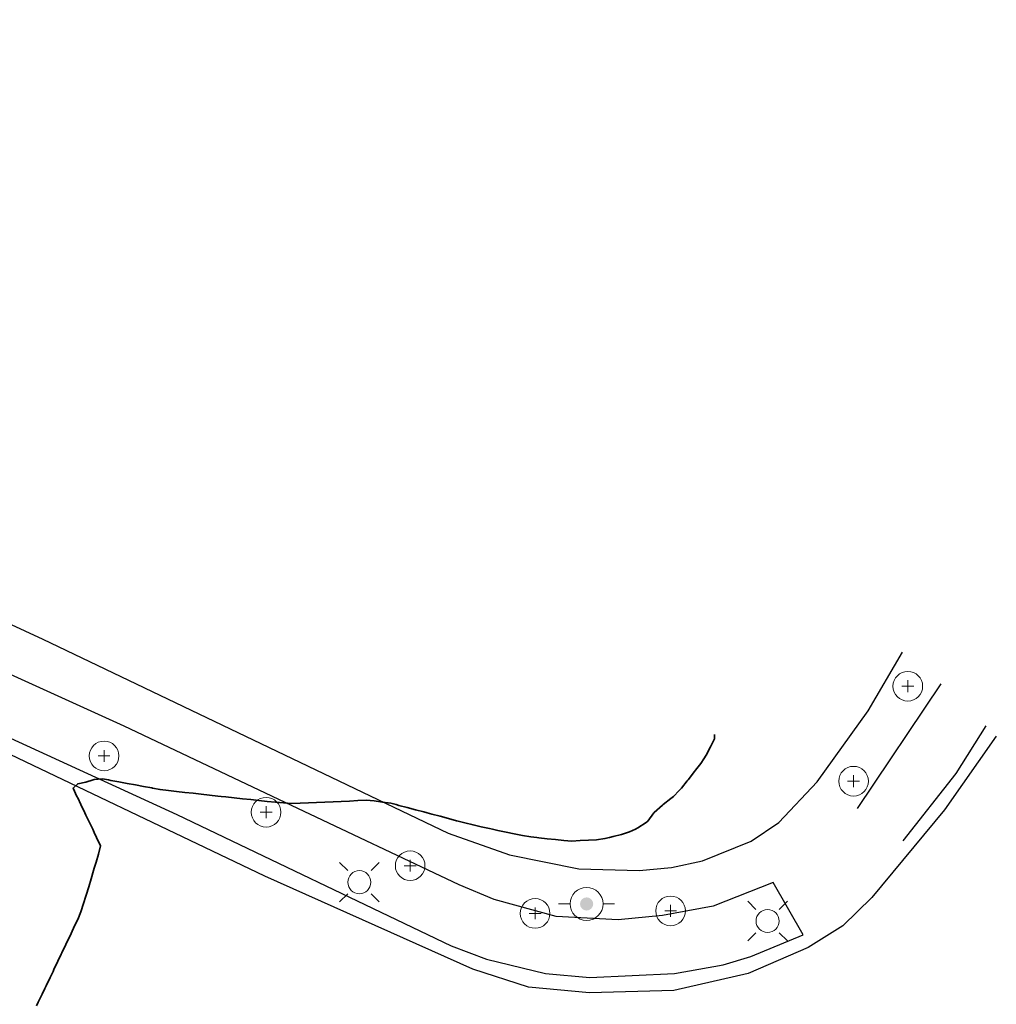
# Model space of a CAD drawing. Header units: metres. Extents: x -6552 to -6384, y 5654608 to 5654799.
# Tile 68 of 68: x -6422 to -6392, y 5654750 to 5654779. Entities that reach past the tile are written whole.
import ezdxf

# ---------------------------------------------------------------- set-up
doc = ezdxf.new("R2010")
doc.units = ezdxf.units.M
doc.header["$LTSCALE"] = 0.5
for name, color, linetype, lineweight in [('V-ROAD-CURB', 7, 'Continuous', 25), ('V-ROAD-SW', 8, 'Continuous', 25), ('V-TOPO-MAJR', 34, 'Continuous', 35), ('V-UTIL-ELEC', 1, 'Continuous', 18), ('V-UTIL-WATER', 4, 'Continuous', 18), ('V-VEG-TREE', 94, 'Continuous', 18)]:
    doc.layers.add(name, color=color, linetype=linetype, lineweight=lineweight)

# ---------------------------------------------------------------- blocks, each defined once
blk = doc.blocks.new('UTIL-HYDRANT')
at = {"lineweight": -2}
h = blk.add_hatch(color=0, dxfattribs=at)
h.dxf.hatch_style = 1
edge = h.paths.add_edge_path()
edge.add_arc((0, 0), 0.4, 0, 360)
at = {"color": 0, "lineweight": -2}
for p, q in [((-1, 0), (-1.7, 0)), ((1, 0), (1.7, 0))]:
    blk.add_line(p, q, dxfattribs=at)
blk.add_circle((0, 0), 1, dxfattribs=at)
blk = doc.blocks.new('UTIL-LIGHT')
at = {"color": 0, "lineweight": -2}
for p, q in [((-0.707, 0.707), (-1.202, 1.202)), ((0.707, 0.707), (1.202, 1.202)), ((-0.707, -0.707), (-1.202, -1.202)), ((0.707, -0.707), (1.202, -1.202))]:
    blk.add_line(p, q, dxfattribs=at)
blk.add_circle((0, 0), 0.7, dxfattribs=at)
blk = doc.blocks.new('VEG-TREE-DECID')
at = {"color": 0, "lineweight": -2}
for p, q in [((-0.6, 0), (0.6, 0)), ((0, -0.6), (0, 0.6))]:
    blk.add_line(p, q, dxfattribs=at)
blk.add_circle((0, 0), 1.5, dxfattribs=at)

msp = doc.modelspace()

# ---------------------------------------------------------------- linework, layer by layer
at = {"layer": 'V-ROAD-CURB'}
for points in [[(-6399.02, 5654753.263), (-6400.834, 5654752.546), (-6402.379, 5654752.256), (-6403.723, 5654752.124), (-6405.601, 5654752.234), (-6407.487, 5654752.749), (-6408.549, 5654753.186), (-6413.64, 5654755.594), (-6418.717, 5654758.008), (-6423.73, 5654760.286), (-6428.739, 5654762.566), (-6436.733, 5654766.358), (-6444.73, 5654770.156), (-6452.721, 5654773.947), (-6456.504, 5654775.471), (-6460.933, 5654777.098), (-6468.404, 5654779.443)], [(-6392.244, 5654757.705), (-6393.814, 5654755.466), (-6396.021, 5654752.808), (-6396.906, 5654751.946), (-6397.958, 5654751.292), (-6399.773, 5654750.501), (-6402.032, 5654749.98), (-6404.587, 5654749.909), (-6406.439, 5654750.087), (-6408.135, 5654750.632), (-6414.443, 5654753.456), (-6423.313, 5654757.683), (-6432.192, 5654761.911), (-6441.065, 5654766.134), (-6448.411, 5654769.461), (-6455.753, 5654772.785), (-6458.406, 5654773.868), (-6462.195, 5654775.21), (-6471.507, 5654778.045)], [(-6393.925, 5654759.287), (-6396.47, 5654755.509)]]:
    msp.add_lwpolyline(points, dxfattribs=at)
at = {"layer": 'V-ROAD-SW'}
for points in [[(-6454.929, 5654776.177), (-6452.254, 5654775.039), (-6444.487, 5654771.44), (-6436.72, 5654767.838), (-6428.952, 5654764.241), (-6421.187, 5654760.642), (-6415.037, 5654757.698), (-6408.884, 5654754.757), (-6407.018, 5654754.103), (-6404.913, 5654753.674), (-6403.088, 5654753.622), (-6402.105, 5654753.72), (-6401.162, 5654753.918), (-6399.682, 5654754.518), (-6398.842, 5654755.083), (-6397.681, 5654756.314), (-6396.135, 5654758.473), (-6395.089, 5654760.248)], [(-6436.546, 5654764.467), (-6427.992, 5654760.289), (-6422.55, 5654757.813), (-6417.116, 5654755.326), (-6408.789, 5654751.338), (-6407.717, 5654750.932), (-6405.924, 5654750.497), (-6404.579, 5654750.381), (-6402.015, 5654750.496), (-6400.53, 5654750.759), (-6399.698, 5654751.013), (-6398.106, 5654751.677), (-6399.022, 5654753.26)], [(-6395.07, 5654754.523), (-6393.462, 5654756.571), (-6392.557, 5654758.016)]]:
    msp.add_lwpolyline(points, dxfattribs=at)
at = {"layer": 'V-TOPO-MAJR'}
msp.add_lwpolyline([(-6400.793, 5654757.75), (-6400.793, 5654757.625), (-6400.875, 5654757.463), (-6400.919, 5654757.375), (-6401.046, 5654757.125), (-6401.125, 5654757.011), (-6401.211, 5654756.875), (-6401.375, 5654756.665), (-6401.407, 5654756.625), (-6401.602, 5654756.375), (-6401.625, 5654756.346), (-6401.798, 5654756.125), (-6401.875, 5654756.05), (-6402.047, 5654755.875), (-6402.125, 5654755.813), (-6402.359, 5654755.625), (-6402.375, 5654755.611), (-6402.625, 5654755.386), (-6402.636, 5654755.375), (-6402.817, 5654755.125), (-6402.875, 5654755.086), (-6403.125, 5654754.921), (-6403.195, 5654754.875), (-6403.375, 5654754.795), (-6403.625, 5654754.717), (-6403.875, 5654754.653), (-6403.985, 5654754.625), (-6404.125, 5654754.593), (-6404.375, 5654754.56), (-6404.625, 5654754.546), (-6404.875, 5654754.532), (-6405.125, 5654754.518), (-6405.375, 5654754.537), (-6405.625, 5654754.564), (-6405.875, 5654754.591), (-6406.125, 5654754.618), (-6406.191, 5654754.625), (-6406.375, 5654754.645), (-6406.625, 5654754.684), (-6406.875, 5654754.737), (-6407.125, 5654754.789), (-6407.375, 5654754.842), (-6407.531, 5654754.875), (-6407.625, 5654754.895), (-6407.875, 5654754.95), (-6408.125, 5654755.009), (-6408.375, 5654755.071), (-6408.581, 5654755.125), (-6408.625, 5654755.137), (-6408.875, 5654755.203), (-6409.125, 5654755.27), (-6409.375, 5654755.337), (-6409.518, 5654755.375), (-6409.625, 5654755.404), (-6409.875, 5654755.47), (-6410.125, 5654755.537), (-6410.375, 5654755.597), (-6410.456, 5654755.625), (-6410.625, 5654755.67), (-6410.875, 5654755.702), (-6411.125, 5654755.736), (-6411.375, 5654755.756), (-6411.625, 5654755.745), (-6411.875, 5654755.734), (-6412.125, 5654755.723), (-6412.375, 5654755.712), (-6412.625, 5654755.701), (-6412.875, 5654755.69), (-6413.125, 5654755.679), (-6413.375, 5654755.668), (-6413.625, 5654755.657), (-6413.875, 5654755.674), (-6414.125, 5654755.697), (-6414.375, 5654755.721), (-6414.625, 5654755.749), (-6414.875, 5654755.776), (-6415.125, 5654755.803), (-6415.375, 5654755.831), (-6415.625, 5654755.858), (-6415.775, 5654755.875), (-6415.875, 5654755.886), (-6416.125, 5654755.914), (-6416.375, 5654755.941), (-6416.625, 5654755.968), (-6416.875, 5654755.996), (-6417.125, 5654756.023), (-6417.375, 5654756.05), (-6417.625, 5654756.083), (-6417.851, 5654756.125), (-6417.875, 5654756.129), (-6418.125, 5654756.176), (-6418.375, 5654756.223), (-6418.625, 5654756.27), (-6418.875, 5654756.315), (-6419.125, 5654756.357), (-6419.188, 5654756.375), (-6419.375, 5654756.41), (-6419.625, 5654756.383), (-6419.658, 5654756.375), (-6419.875, 5654756.308), (-6420.125, 5654756.259), (-6420.267, 5654756.125), (-6420.148, 5654755.875), (-6420.125, 5654755.827), (-6420.029, 5654755.625), (-6419.909, 5654755.375), (-6419.875, 5654755.303), (-6419.79, 5654755.125), (-6419.671, 5654754.875), (-6419.625, 5654754.779), (-6419.552, 5654754.625), (-6419.438, 5654754.375), (-6419.496, 5654754.125), (-6419.57, 5654753.875), (-6419.625, 5654753.694), (-6419.646, 5654753.625), (-6419.72, 5654753.375), (-6419.793, 5654753.125), (-6419.867, 5654752.875), (-6419.875, 5654752.849), (-6419.946, 5654752.625), (-6420.032, 5654752.375), (-6420.125, 5654752.14), (-6420.132, 5654752.125), (-6420.25, 5654751.875), (-6420.368, 5654751.625), (-6420.375, 5654751.61), (-6420.489, 5654751.375), (-6420.607, 5654751.125), (-6420.625, 5654751.088), (-6420.729, 5654750.875), (-6420.846, 5654750.625), (-6420.875, 5654750.564), (-6420.964, 5654750.375), (-6421.086, 5654750.125), (-6421.125, 5654750.042), (-6421.204, 5654749.875), (-6421.325, 5654749.625), (-6421.375, 5654749.519)], dxfattribs=at)

# ---------------------------------------------------------------- block references
at = {"layer": 'V-UTIL-ELEC', "xscale": 0.5, "yscale": 0.5}
for p in [(-6411.577, 5654753.271), (-6399.186, 5654752.092)]:
    msp.add_blockref('UTIL-LIGHT', p, dxfattribs=at)
at = {"layer": 'V-UTIL-WATER', "xscale": 0.5, "yscale": 0.5}
msp.add_blockref('UTIL-HYDRANT', (-6404.679, 5654752.61), dxfattribs=at)
at = {"layer": 'V-VEG-TREE', "xscale": 0.3, "yscale": 0.3}
for p in [(-6394.93, 5654759.216), (-6419.326, 5654757.101), (-6396.576, 5654756.336), (-6414.408, 5654755.394), (-6410.035, 5654753.771), (-6406.243, 5654752.324), (-6402.13, 5654752.399)]:
    msp.add_blockref('VEG-TREE-DECID', p, dxfattribs=at)

doc.saveas('drawing.dxf')
